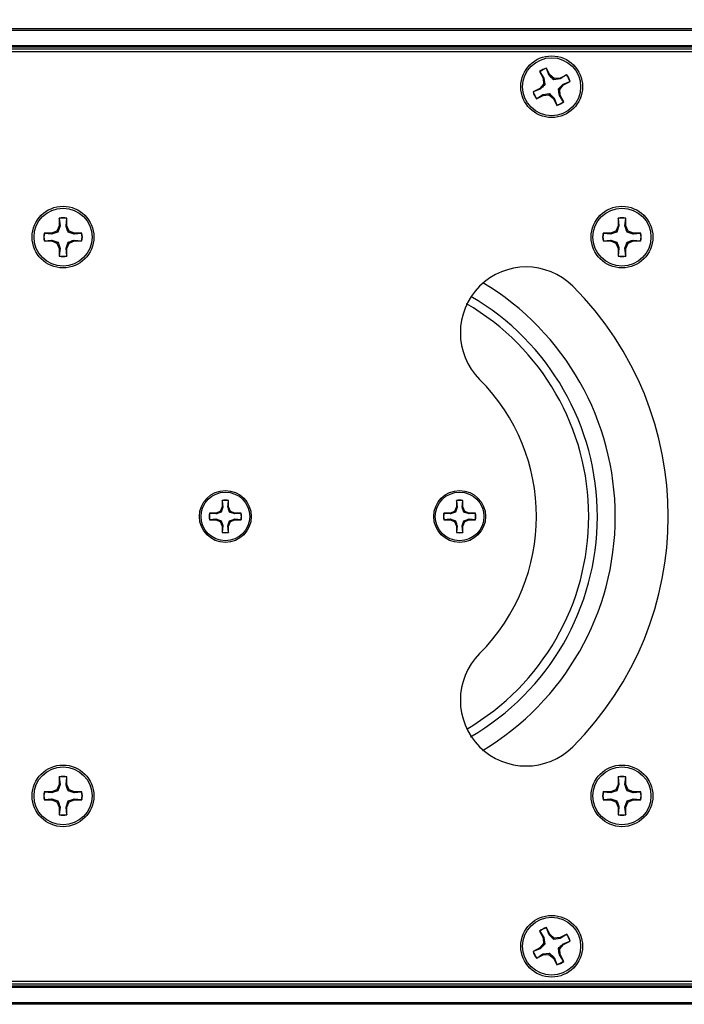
# Paper-space layout 'P3m-C' of a CAD drawing. Header units: inches. Extents: x 0.3 to 33.8, y 0.2 to 21.7.
# Tile 5 of 24: x 4.4 to 6.1, y 6.9 to 9.5. Entities that reach past the tile are written whole.
import ezdxf

# ---------------------------------------------------------------- set-up
doc = ezdxf.new("R2010")
doc.units = ezdxf.units.IN
doc.header["$MEASUREMENT"] = 0
doc.layers.add('BORDERS', color=7, linetype='Continuous')
doc.styles.add('SLDTEXTSTYLE0', font='TXT', dxfattribs={"width": 0.75})
doc.dimstyles.new('SLDDIMSTYLE8', dxfattribs={"dimtxt": 0.137795, "dimasz": 0.14, "dimexe": 0, "dimexo": 0.0625, "dimgap": 0.034449, "dimtad": 1, "dimdec": 3, "dimlfac": 2, "dimrnd": 1e-09, "dimzin": 4, "dimdsep": 46, "dimtxsty": 'SLDTEXTSTYLE0', "dimblk1": 'CLOSED', "dimblk2": 'CLOSED', "dimsah": 1, "dimcen": 0.09, "dimadec": 0, "dimazin": 1, "dimtfac": 1, "dimtdec": 3, "dimtofl": 0, "dimtmove": 0, "dimatfit": 3, "dimldrblk": 'CLOSED', "dimfxl": 0, "dimfrac": 2, "dimtolj": 1, "dimtzin": 12, "dimarcsym": 0})

# ---------------------------------------------------------------- blocks, each defined once
blk = doc.blocks.new('_Closed')
at = {"color": 0, "linetype": 'ByBlock', "lineweight": -2}
for p, q in [((-1, 0.166667), (0, 0)), ((-1, 0.166667), (-1, -0.166667)), ((0, 0), (-1, -0.166667)), ((0, 0), (-1, 0))]:
    blk.add_line(p, q, dxfattribs=at)
blk = doc.blocks.new('_D_36')
at = {"layer": 'BORDERS'}
for p, q in [((6.6487, 10.8714), (6.6067, 10.8714)), ((6.6067, 10.8714), (6.6067, 10.6526)), ((7.1068, 10.8714), (7.1488, 10.8714)), ((7.1488, 10.8714), (7.1488, 10.6526)), ((6.6067, 10.6526), (6.6487, 10.6526)), ((7.1488, 10.6526), (7.1068, 10.6526)), ((2.8528, 9.479), (2.8528, 10.4858)), ((10.9778, 9.479), (10.9778, 10.4858)), ((2.8528, 10.4464), (10.9778, 10.4464))]:
    blk.add_line(p, q, dxfattribs=at)
at = {"layer": 'BORDERS', "xscale": 0.14, "yscale": 0.14, "rotation": 180.0000000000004}
blk.add_blockref('_Closed', (2.8528, 10.4464, 0.9375), dxfattribs=at)
at = {"layer": 'BORDERS', "xscale": 0.14, "yscale": 0.14}
blk.add_blockref('_Closed', (10.9778, 10.4464, 0.9375), dxfattribs=at)
at = {"layer": 'BORDERS', "char_height": 0.1378, "attachment_point": 1, "style": 'SLDTEXTSTYLE0'}
for s, insert in [('412.8', (6.6487, 10.8302)), ('16.250', (6.5978, 10.6241))]:
    blk.add_mtext(s, dxfattribs=dict(at, insert=insert))

psp = doc.layouts.new('P3m-C')

# ---------------------------------------------------------------- linework, layer by layer
at = {"color": 7, "linetype": 'Continuous', "lineweight": 25}
for p, q in [((2.90277, 9.48653), (10.92777, 9.48653)), ((10.92777, 9.48153), (2.90277, 9.48153)), ((2.90277, 9.44153), (10.92777, 9.44153)), ((10.92777, 9.43653), (2.90277, 9.43653)), ((10.92777, 9.43153), (2.90277, 9.43153)), ((10.91527, 9.42403), (2.91527, 9.42403)), ((5.77637, 9.37958), (5.77639, 9.38039)), ((5.78368, 9.36082), (5.77637, 9.37958)), ((5.7856, 9.36233), (5.77639, 9.38039)), ((5.75786, 9.37094), (5.76707, 9.35288)), ((5.75852, 9.37048), (5.75786, 9.37094)), ((5.75852, 9.37048), (5.76942, 9.35354)), ((5.76942, 9.35354), (5.76707, 9.35288)), ((5.76707, 9.35288), (5.76829, 9.33741)), ((5.76942, 9.35354), (5.77201, 9.3362)), ((5.78368, 9.36082), (5.7856, 9.36233)), ((5.7974, 9.35225), (5.7856, 9.36233)), ((5.7962, 9.34854), (5.7974, 9.35225)), ((5.81287, 9.35348), (5.7974, 9.35225)), ((5.83093, 9.36269), (5.81287, 9.35348)), ((5.81354, 9.35113), (5.81287, 9.35348)), ((5.83048, 9.36203), (5.81354, 9.35113)), ((5.83048, 9.36203), (5.83093, 9.36269)), ((5.75822, 9.3256), (5.74016, 9.31639)), ((5.76829, 9.33741), (5.75822, 9.3256)), ((5.75973, 9.32369), (5.75822, 9.3256)), ((5.77201, 9.3362), (5.76829, 9.33741)), ((5.81354, 9.35113), (5.7962, 9.34854)), ((5.81225, 9.32314), (5.82232, 9.33495)), ((5.82081, 9.33686), (5.83958, 9.34418)), ((5.82081, 9.33686), (5.82232, 9.33495)), ((5.82232, 9.33495), (5.84038, 9.34416)), ((5.83958, 9.34418), (5.84038, 9.34416)), ((5.74097, 9.31637), (5.74016, 9.31639)), ((5.75973, 9.32369), (5.74097, 9.31637)), ((5.74961, 9.29786), (5.76767, 9.30708)), ((5.75007, 9.29853), (5.74961, 9.29786)), ((5.75007, 9.29853), (5.76701, 9.30942)), ((5.76701, 9.30942), (5.78434, 9.31201)), ((5.76701, 9.30942), (5.76767, 9.30708)), ((5.76767, 9.30708), (5.78314, 9.3083)), ((5.78434, 9.31201), (5.78314, 9.3083)), ((5.78314, 9.3083), (5.79494, 9.29823)), ((5.79686, 9.29974), (5.79494, 9.29823)), ((5.79686, 9.29974), (5.80417, 9.28097)), ((5.80854, 9.32435), (5.81225, 9.32314)), ((5.81112, 9.30701), (5.81347, 9.30768)), ((5.82202, 9.29007), (5.81112, 9.30701)), ((5.81347, 9.30768), (5.81225, 9.32314)), ((5.82268, 9.28961), (5.81347, 9.30768)), ((5.79494, 9.29823), (5.80415, 9.28016)), ((5.80417, 9.28097), (5.80415, 9.28016)), ((5.82202, 9.29007), (5.82268, 9.28961)), ((4.46572, 8.95635), (4.45978, 8.94201)), ((4.46812, 8.95587), (4.46254, 8.93925)), ((4.46572, 8.97662), (4.46572, 8.95635)), ((4.46611, 8.97591), (4.46572, 8.97662)), ((4.46812, 8.95587), (4.46572, 8.95635)), ((4.46611, 8.97591), (4.46812, 8.95587)), ((4.48413, 8.95587), (4.48614, 8.97591)), ((4.48413, 8.95587), (4.48652, 8.95635)), ((4.48614, 8.97591), (4.48652, 8.97662)), ((4.48652, 8.95635), (4.48652, 8.97662)), ((4.49246, 8.94201), (4.48652, 8.95635)), ((5.96902, 8.95635), (5.96308, 8.94201)), ((5.97141, 8.95587), (5.96584, 8.93925)), ((5.96902, 8.97662), (5.96902, 8.95635)), ((5.9694, 8.97591), (5.96902, 8.97662)), ((5.97141, 8.95587), (5.96902, 8.95635)), ((5.9694, 8.97591), (5.97141, 8.95587)), ((5.98743, 8.95587), (5.98944, 8.97591)), ((5.98743, 8.95587), (5.98982, 8.95635)), ((5.98944, 8.97591), (5.98982, 8.97662)), ((5.98982, 8.95635), (5.98982, 8.97662)), ((5.99576, 8.94201), (5.98982, 8.95635)), ((4.44545, 8.93608), (4.42517, 8.93608)), ((4.42588, 8.93569), (4.42517, 8.93608)), ((4.44592, 8.93368), (4.42588, 8.93569)), ((4.45978, 8.94201), (4.44545, 8.93608)), ((4.44592, 8.93368), (4.44545, 8.93608)), ((4.46254, 8.93925), (4.45978, 8.94201)), ((4.4897, 8.93925), (4.49246, 8.94201)), ((4.50632, 8.93368), (4.4897, 8.93925)), ((4.5068, 8.93608), (4.49246, 8.94201)), ((4.50632, 8.93368), (4.5068, 8.93608)), ((4.52636, 8.93569), (4.50632, 8.93368)), ((4.52707, 8.93608), (4.5068, 8.93608)), ((4.52636, 8.93569), (4.52707, 8.93608)), ((5.94875, 8.93608), (5.92847, 8.93608)), ((5.92918, 8.93569), (5.92847, 8.93608)), ((5.94922, 8.93368), (5.92918, 8.93569)), ((5.96308, 8.94201), (5.94875, 8.93608)), ((5.94922, 8.93368), (5.94875, 8.93608)), ((5.96584, 8.93925), (5.96308, 8.94201)), ((5.993, 8.93925), (5.99576, 8.94201)), ((6.00962, 8.93368), (5.993, 8.93925)), ((6.0101, 8.93608), (5.99576, 8.94201)), ((6.00962, 8.93368), (6.0101, 8.93608)), ((6.02966, 8.93569), (6.00962, 8.93368)), ((6.03037, 8.93608), (6.0101, 8.93608)), ((6.02966, 8.93569), (6.03037, 8.93608)), ((4.42588, 8.91566), (4.42517, 8.91528)), ((4.42517, 8.91528), (4.44545, 8.91528)), ((4.42588, 8.91566), (4.44592, 8.91767)), ((4.44592, 8.91767), (4.44545, 8.91528)), ((4.44545, 8.91528), (4.45978, 8.90934)), ((4.44592, 8.91767), (4.46254, 8.9121)), ((4.46254, 8.9121), (4.45978, 8.90934)), ((4.45978, 8.90934), (4.46572, 8.895)), ((4.48413, 8.89548), (4.4897, 8.9121)), ((4.48652, 8.895), (4.49246, 8.90934)), ((4.4897, 8.9121), (4.49246, 8.90934)), ((4.49246, 8.90934), (4.5068, 8.91528)), ((4.50632, 8.91767), (4.5068, 8.91528)), ((4.50632, 8.91767), (4.52636, 8.91566)), ((4.5068, 8.91528), (4.52707, 8.91528)), ((4.52636, 8.91566), (4.52707, 8.91528)), ((5.92918, 8.91566), (5.92847, 8.91528)), ((5.92847, 8.91528), (5.94875, 8.91528)), ((5.92918, 8.91566), (5.94922, 8.91767)), ((5.94922, 8.91767), (5.94875, 8.91528)), ((5.94875, 8.91528), (5.96308, 8.90934)), ((5.94922, 8.91767), (5.96584, 8.9121)), ((5.96584, 8.9121), (5.96308, 8.90934)), ((5.96308, 8.90934), (5.96902, 8.895)), ((5.98743, 8.89548), (5.993, 8.9121)), ((5.98982, 8.895), (5.99576, 8.90934)), ((5.993, 8.9121), (5.99576, 8.90934)), ((5.99576, 8.90934), (6.0101, 8.91528)), ((6.00962, 8.91767), (6.0101, 8.91528)), ((6.00962, 8.91767), (6.02966, 8.91566)), ((6.0101, 8.91528), (6.03037, 8.91528)), ((6.02966, 8.91566), (6.03037, 8.91528)), ((4.46812, 8.89548), (4.46572, 8.895)), ((4.46572, 8.895), (4.46572, 8.87473)), ((4.46611, 8.87544), (4.46572, 8.87473)), ((4.46812, 8.89548), (4.46611, 8.87544)), ((4.48413, 8.89548), (4.48652, 8.895)), ((4.48614, 8.87544), (4.48413, 8.89548)), ((4.48614, 8.87544), (4.48652, 8.87473)), ((4.48652, 8.87473), (4.48652, 8.895)), ((5.97141, 8.89548), (5.96902, 8.895)), ((5.96902, 8.895), (5.96902, 8.87473)), ((5.9694, 8.87544), (5.96902, 8.87473)), ((5.97141, 8.89548), (5.9694, 8.87544)), ((5.98743, 8.89548), (5.98982, 8.895)), ((5.98944, 8.87544), (5.98743, 8.89548)), ((5.98944, 8.87544), (5.98982, 8.87473)), ((5.98982, 8.87473), (5.98982, 8.895)), ((4.90408, 8.21681), (4.90408, 8.19979)), ((4.9044, 8.21621), (4.90408, 8.21681)), ((4.9044, 8.21621), (4.90609, 8.19939)), ((4.91953, 8.19939), (4.92122, 8.21621)), ((4.92122, 8.21621), (4.92154, 8.21681)), ((4.92154, 8.19979), (4.92154, 8.21681)), ((5.534, 8.21681), (5.534, 8.19979)), ((5.53432, 8.21621), (5.534, 8.21681)), ((5.53432, 8.21621), (5.53601, 8.19939)), ((5.54945, 8.19939), (5.55114, 8.21621)), ((5.55114, 8.21621), (5.55147, 8.21681)), ((5.55147, 8.19979), (5.55147, 8.21681)), ((4.89909, 8.18775), (4.88705, 8.18276)), ((4.90408, 8.19979), (4.89909, 8.18775)), ((4.90141, 8.18543), (4.89909, 8.18775)), ((4.90609, 8.19939), (4.90141, 8.18543)), ((4.90609, 8.19939), (4.90408, 8.19979)), ((4.91953, 8.19939), (4.92154, 8.19979)), ((4.92653, 8.18775), (4.92154, 8.19979)), ((4.92421, 8.18543), (4.92653, 8.18775)), ((4.93857, 8.18276), (4.92653, 8.18775)), ((5.52901, 8.18775), (5.51697, 8.18276)), ((5.534, 8.19979), (5.52901, 8.18775)), ((5.53133, 8.18543), (5.52901, 8.18775)), ((5.53601, 8.19939), (5.53133, 8.18543)), ((5.53601, 8.19939), (5.534, 8.19979)), ((5.54945, 8.19939), (5.55147, 8.19979)), ((5.55645, 8.18775), (5.55147, 8.19979)), ((5.55413, 8.18543), (5.55645, 8.18775)), ((5.56849, 8.18276), (5.55645, 8.18775)), ((4.88705, 8.18276), (4.87003, 8.18276)), ((4.87062, 8.18244), (4.87003, 8.18276)), ((4.87062, 8.16561), (4.87003, 8.16529)), ((4.87003, 8.16529), (4.88705, 8.16529)), ((4.88745, 8.18075), (4.87062, 8.18244)), ((4.87062, 8.16561), (4.88745, 8.1673)), ((4.88745, 8.18075), (4.88705, 8.18276)), ((4.88745, 8.1673), (4.88705, 8.16529)), ((4.88705, 8.16529), (4.89909, 8.16031)), ((4.88745, 8.1673), (4.90141, 8.16262)), ((4.90141, 8.16262), (4.89909, 8.16031)), ((4.89909, 8.16031), (4.90408, 8.14827)), ((4.91953, 8.14867), (4.92421, 8.16262)), ((4.92154, 8.14827), (4.92653, 8.16031)), ((4.93817, 8.18075), (4.92421, 8.18543)), ((4.92421, 8.16262), (4.92653, 8.16031)), ((4.92653, 8.16031), (4.93857, 8.16529)), ((4.93817, 8.18075), (4.93857, 8.18276)), ((4.955, 8.18244), (4.93817, 8.18075)), ((4.93817, 8.1673), (4.955, 8.16561)), ((4.93817, 8.1673), (4.93857, 8.16529)), ((4.9556, 8.18276), (4.93857, 8.18276)), ((4.93857, 8.16529), (4.9556, 8.16529)), ((4.955, 8.18244), (4.9556, 8.18276)), ((4.955, 8.16561), (4.9556, 8.16529)), ((5.51697, 8.18276), (5.49995, 8.18276)), ((5.50054, 8.18244), (5.49995, 8.18276)), ((5.50054, 8.16561), (5.49995, 8.16529)), ((5.49995, 8.16529), (5.51697, 8.16529)), ((5.51737, 8.18075), (5.50054, 8.18244)), ((5.50054, 8.16561), (5.51737, 8.1673)), ((5.51737, 8.18075), (5.51697, 8.18276)), ((5.51737, 8.1673), (5.51697, 8.16529)), ((5.51697, 8.16529), (5.52901, 8.16031)), ((5.51737, 8.1673), (5.53133, 8.16262)), ((5.53133, 8.16262), (5.52901, 8.16031)), ((5.52901, 8.16031), (5.534, 8.14827)), ((5.54945, 8.14867), (5.55413, 8.16262)), ((5.55147, 8.14827), (5.55645, 8.16031)), ((5.56809, 8.18075), (5.55413, 8.18543)), ((5.55413, 8.16262), (5.55645, 8.16031)), ((5.55645, 8.16031), (5.56849, 8.16529)), ((5.56809, 8.18075), (5.56849, 8.18276)), ((5.58492, 8.18244), (5.56809, 8.18075)), ((5.56809, 8.1673), (5.58492, 8.16561)), ((5.56809, 8.1673), (5.56849, 8.16529)), ((5.58552, 8.18276), (5.56849, 8.18276)), ((5.56849, 8.16529), (5.58552, 8.16529)), ((5.58492, 8.18244), (5.58552, 8.18276)), ((5.58492, 8.16561), (5.58552, 8.16529)), ((4.90609, 8.14867), (4.90408, 8.14827)), ((4.90408, 8.14827), (4.90408, 8.13124)), ((4.90609, 8.14867), (4.9044, 8.13184)), ((4.92122, 8.13184), (4.91953, 8.14867)), ((4.91953, 8.14867), (4.92154, 8.14827)), ((4.92154, 8.13124), (4.92154, 8.14827)), ((5.53601, 8.14867), (5.534, 8.14827)), ((5.534, 8.14827), (5.534, 8.13124)), ((5.53601, 8.14867), (5.53432, 8.13184)), ((5.55114, 8.13184), (5.54945, 8.14867)), ((5.54945, 8.14867), (5.55147, 8.14827)), ((5.55147, 8.13124), (5.55147, 8.14827)), ((4.9044, 8.13184), (4.90408, 8.13124)), ((4.92122, 8.13184), (4.92154, 8.13124)), ((5.53432, 8.13184), (5.534, 8.13124)), ((5.55114, 8.13184), (5.55147, 8.13124)), ((4.46572, 7.47333), (4.46572, 7.45305)), ((4.46611, 7.47262), (4.46572, 7.47333)), ((4.46611, 7.47262), (4.46812, 7.45258)), ((4.48413, 7.45258), (4.48614, 7.47262)), ((4.48614, 7.47262), (4.48652, 7.47333)), ((4.48652, 7.45305), (4.48652, 7.47333)), ((5.96902, 7.47333), (5.96902, 7.45305)), ((5.9694, 7.47262), (5.96902, 7.47333)), ((5.9694, 7.47262), (5.97141, 7.45258)), ((5.98743, 7.45258), (5.98944, 7.47262)), ((5.98944, 7.47262), (5.98982, 7.47333)), ((5.98982, 7.45305), (5.98982, 7.47333)), ((4.46572, 7.45305), (4.45978, 7.43872)), ((4.46812, 7.45258), (4.46254, 7.43596)), ((4.46812, 7.45258), (4.46572, 7.45305)), ((4.48413, 7.45258), (4.48652, 7.45305)), ((4.49246, 7.43872), (4.48652, 7.45305)), ((5.96902, 7.45305), (5.96308, 7.43872)), ((5.97141, 7.45258), (5.96584, 7.43596)), ((5.97141, 7.45258), (5.96902, 7.45305)), ((5.98743, 7.45258), (5.98982, 7.45305)), ((5.99576, 7.43872), (5.98982, 7.45305)), ((4.44545, 7.43278), (4.42517, 7.43278)), ((4.42588, 7.43239), (4.42517, 7.43278)), ((4.44592, 7.43038), (4.42588, 7.43239)), ((4.45978, 7.43872), (4.44545, 7.43278)), ((4.44592, 7.43038), (4.44545, 7.43278)), ((4.46254, 7.43596), (4.45978, 7.43872)), ((4.4897, 7.43596), (4.49246, 7.43872)), ((4.50632, 7.43038), (4.4897, 7.43596)), ((4.5068, 7.43278), (4.49246, 7.43872)), ((4.50632, 7.43038), (4.5068, 7.43278)), ((4.52636, 7.43239), (4.50632, 7.43038)), ((4.52707, 7.43278), (4.5068, 7.43278)), ((4.52636, 7.43239), (4.52707, 7.43278)), ((5.94875, 7.43278), (5.92847, 7.43278)), ((5.92918, 7.43239), (5.92847, 7.43278)), ((5.94922, 7.43038), (5.92918, 7.43239)), ((5.96308, 7.43872), (5.94875, 7.43278)), ((5.94922, 7.43038), (5.94875, 7.43278)), ((5.96584, 7.43596), (5.96308, 7.43872)), ((5.993, 7.43596), (5.99576, 7.43872)), ((6.00962, 7.43038), (5.993, 7.43596)), ((6.0101, 7.43278), (5.99576, 7.43872)), ((6.00962, 7.43038), (6.0101, 7.43278)), ((6.02966, 7.43239), (6.00962, 7.43038)), ((6.03037, 7.43278), (6.0101, 7.43278)), ((6.02966, 7.43239), (6.03037, 7.43278)), ((4.42588, 7.41236), (4.42517, 7.41198)), ((4.42517, 7.41198), (4.44545, 7.41198)), ((4.42588, 7.41236), (4.44592, 7.41437)), ((4.44592, 7.41437), (4.44545, 7.41198)), ((4.44545, 7.41198), (4.45978, 7.40604)), ((4.44592, 7.41437), (4.46254, 7.4088)), ((4.46254, 7.4088), (4.45978, 7.40604)), ((4.45978, 7.40604), (4.46572, 7.3917)), ((4.46812, 7.39218), (4.46572, 7.3917)), ((4.46572, 7.3917), (4.46572, 7.37143)), ((4.46812, 7.39218), (4.46611, 7.37214)), ((4.48413, 7.39218), (4.4897, 7.4088)), ((4.48413, 7.39218), (4.48652, 7.3917)), ((4.48614, 7.37214), (4.48413, 7.39218)), ((4.48652, 7.3917), (4.49246, 7.40604)), ((4.48652, 7.37143), (4.48652, 7.3917)), ((4.4897, 7.4088), (4.49246, 7.40604)), ((4.49246, 7.40604), (4.5068, 7.41198)), ((4.50632, 7.41437), (4.5068, 7.41198)), ((4.50632, 7.41437), (4.52636, 7.41236)), ((4.5068, 7.41198), (4.52707, 7.41198)), ((4.52636, 7.41236), (4.52707, 7.41198)), ((5.92918, 7.41236), (5.92847, 7.41198)), ((5.92847, 7.41198), (5.94875, 7.41198)), ((5.92918, 7.41236), (5.94922, 7.41437)), ((5.94922, 7.41437), (5.94875, 7.41198)), ((5.94875, 7.41198), (5.96308, 7.40604)), ((5.94922, 7.41437), (5.96584, 7.4088)), ((5.96584, 7.4088), (5.96308, 7.40604)), ((5.96308, 7.40604), (5.96902, 7.3917)), ((5.97141, 7.39218), (5.96902, 7.3917)), ((5.96902, 7.3917), (5.96902, 7.37143)), ((5.97141, 7.39218), (5.9694, 7.37214)), ((5.98743, 7.39218), (5.993, 7.4088)), ((5.98743, 7.39218), (5.98982, 7.3917)), ((5.98944, 7.37214), (5.98743, 7.39218)), ((5.98982, 7.3917), (5.99576, 7.40604)), ((5.98982, 7.37143), (5.98982, 7.3917)), ((5.993, 7.4088), (5.99576, 7.40604)), ((5.99576, 7.40604), (6.0101, 7.41198)), ((6.00962, 7.41437), (6.0101, 7.41198)), ((6.00962, 7.41437), (6.02966, 7.41236)), ((6.0101, 7.41198), (6.03037, 7.41198)), ((6.02966, 7.41236), (6.03037, 7.41198)), ((4.46611, 7.37214), (4.46572, 7.37143)), ((4.48614, 7.37214), (4.48652, 7.37143)), ((5.9694, 7.37214), (5.96902, 7.37143)), ((5.98944, 7.37214), (5.98982, 7.37143)), ((5.75786, 7.05844), (5.76707, 7.04038)), ((5.75852, 7.05798), (5.75786, 7.05844)), ((5.75852, 7.05798), (5.76942, 7.04104)), ((5.77637, 7.06708), (5.77639, 7.06789)), ((5.78368, 7.04832), (5.77637, 7.06708)), ((5.7856, 7.04983), (5.77639, 7.06789)), ((5.78368, 7.04832), (5.7856, 7.04983)), ((5.7974, 7.03975), (5.7856, 7.04983)), ((5.83093, 7.05019), (5.81287, 7.04098)), ((5.83048, 7.04953), (5.81354, 7.03863)), ((5.83048, 7.04953), (5.83093, 7.05019)), ((5.76829, 7.02491), (5.75822, 7.0131)), ((5.76942, 7.04104), (5.76707, 7.04038)), ((5.76707, 7.04038), (5.76829, 7.02491)), ((5.77201, 7.0237), (5.76829, 7.02491)), ((5.76942, 7.04104), (5.77201, 7.0237)), ((5.7962, 7.03604), (5.7974, 7.03975)), ((5.81354, 7.03863), (5.7962, 7.03604)), ((5.81287, 7.04098), (5.7974, 7.03975)), ((5.81225, 7.01064), (5.82232, 7.02245)), ((5.81354, 7.03863), (5.81287, 7.04098)), ((5.82081, 7.02436), (5.83958, 7.03168)), ((5.82081, 7.02436), (5.82232, 7.02245)), ((5.82232, 7.02245), (5.84038, 7.03166)), ((5.83958, 7.03168), (5.84038, 7.03166)), ((5.75822, 7.0131), (5.74016, 7.00389)), ((5.74097, 7.00387), (5.74016, 7.00389)), ((5.75973, 7.01119), (5.74097, 7.00387)), ((5.74961, 6.98536), (5.76767, 6.99458)), ((5.75007, 6.98603), (5.76701, 6.99692)), ((5.75973, 7.01119), (5.75822, 7.0131)), ((5.76701, 6.99692), (5.78434, 6.99951)), ((5.76701, 6.99692), (5.76767, 6.99458)), ((5.76767, 6.99458), (5.78314, 6.9958)), ((5.78434, 6.99951), (5.78314, 6.9958)), ((5.78314, 6.9958), (5.79494, 6.98573)), ((5.80854, 7.01185), (5.81225, 7.01064)), ((5.81112, 6.99451), (5.81347, 6.99518)), ((5.82202, 6.97757), (5.81112, 6.99451)), ((5.81347, 6.99518), (5.81225, 7.01064)), ((5.82268, 6.97711), (5.81347, 6.99518)), ((5.75007, 6.98603), (5.74961, 6.98536)), ((5.79686, 6.98724), (5.79494, 6.98573)), ((5.79494, 6.98573), (5.80415, 6.96766)), ((5.79686, 6.98724), (5.80417, 6.96847)), ((5.80417, 6.96847), (5.80415, 6.96766)), ((5.82202, 6.97757), (5.82268, 6.97711)), ((2.90277, 6.91653), (10.92777, 6.91653)), ((2.91527, 6.92403), (10.91527, 6.92403)), ((2.90277, 6.91153), (10.92777, 6.91153)), ((10.92777, 6.90653), (2.90277, 6.90653)), ((2.90277, 6.86653), (10.92777, 6.86653)), ((10.92777, 6.86153), (2.90277, 6.86153))]:
    psp.add_line(p, q, dxfattribs=at)
for centre, radius in [((5.79027, 9.33028), 0.083), ((5.79027, 9.33028), 0.078), ((4.47612, 8.92568), 0.083), ((5.97942, 8.92568), 0.083), ((4.47612, 8.92568), 0.078), ((5.97942, 8.92568), 0.078), ((4.91281, 8.17403), 0.06975), ((4.91281, 8.17403), 0.0655), ((5.54273, 8.17403), 0.06975), ((5.54273, 8.17403), 0.0655), ((4.47612, 7.42238), 0.083), ((4.47612, 7.42238), 0.078), ((5.97942, 7.42238), 0.083), ((5.97942, 7.42238), 0.078), ((5.79027, 7.01778), 0.083), ((5.79027, 7.01778), 0.078)]:
    psp.add_circle(centre, radius, dxfattribs=at)
for centre, radius, start, end in [((5.79027, 9.33028), 0.052, 105.48493, 128.55885), ((5.79027, 9.33028), 0.05123, 105.74574, 128.29804), ((5.79027, 9.33028), 0.05123, 15.74574, 38.29804), ((5.79027, 9.33028), 0.052, 15.48493, 38.55885), ((5.79027, 9.33028), 0.052, 195.48493, 218.55885), ((5.79027, 9.33028), 0.05123, 195.74574, 218.29804), ((5.79027, 9.33028), 0.052, 285.48493, 308.55885), ((5.79027, 9.33028), 0.05123, 285.74574, 308.29804), ((4.47612, 8.92568), 0.052, 78.46304, 101.53696), ((4.47612, 8.92568), 0.05123, 78.72385, 101.27615), ((5.97942, 8.92568), 0.052, 78.46304, 101.53696), ((5.97942, 8.92568), 0.05123, 78.72385, 101.27615), ((4.47612, 8.92568), 0.052, 168.46304, 191.53696), ((4.47612, 8.92568), 0.05123, 168.72385, 191.27615), ((4.47612, 8.92568), 0.05123, 348.72385, 11.27615), ((4.47612, 8.92568), 0.052, 348.46304, 11.53696), ((5.97942, 8.92568), 0.052, 168.46304, 191.53696), ((5.97942, 8.92568), 0.05123, 168.72385, 191.27615), ((5.97942, 8.92568), 0.05123, 348.72385, 11.27615), ((5.97942, 8.92568), 0.052, 348.46304, 11.53696), ((4.47612, 8.92568), 0.052, 258.46304, 281.53696), ((4.47612, 8.92568), 0.05123, 258.72385, 281.27615), ((5.97942, 8.92568), 0.052, 258.46304, 281.53696), ((5.97942, 8.92568), 0.05123, 258.72385, 281.27615), ((5.72191, 8.66817), 0.17717, 45, 225), ((5.22777, 8.17403), 0.73364, 300.89182, 59.00186), ((5.22777, 8.17403), 0.87598, 315, 45), ((5.22777, 8.17403), 0.66229, 300.29833, 59.79357), ((5.22777, 8.17403), 0.68551, 300.15765, 59.72556), ((5.22777, 8.17403), 0.52165, 315, 45), ((4.91281, 8.17403), 0.04367, 78.46304, 101.53696), ((4.91281, 8.17403), 0.04302, 78.72385, 101.27615), ((5.54273, 8.17403), 0.04367, 78.46304, 101.53696), ((5.54273, 8.17403), 0.04302, 78.72385, 101.27615), ((4.91281, 8.17403), 0.04367, 168.46304, 191.53696), ((4.91281, 8.17403), 0.04302, 168.72385, 191.27615), ((4.91281, 8.17403), 0.04302, 348.72385, 11.27615), ((4.91281, 8.17403), 0.04367, 348.46304, 11.53696), ((5.54273, 8.17403), 0.04367, 168.46304, 191.53696), ((5.54273, 8.17403), 0.04302, 168.72385, 191.27615), ((5.54273, 8.17403), 0.04302, 348.72385, 11.27615), ((5.54273, 8.17403), 0.04367, 348.46304, 11.53696), ((4.91281, 8.17403), 0.04367, 258.46304, 281.53696), ((4.91281, 8.17403), 0.04302, 258.72385, 281.27615), ((5.54273, 8.17403), 0.04367, 258.46304, 281.53696), ((5.54273, 8.17403), 0.04302, 258.72385, 281.27615), ((5.72191, 7.67989), 0.17717, 135, 315), ((4.47612, 7.42238), 0.052, 78.46304, 101.53696), ((4.47612, 7.42238), 0.05123, 78.72385, 101.27615), ((5.97942, 7.42238), 0.052, 78.46304, 101.53696), ((5.97942, 7.42238), 0.05123, 78.72385, 101.27615), ((4.47612, 7.42238), 0.052, 168.46304, 191.53696), ((4.47612, 7.42238), 0.05123, 168.72385, 191.27615), ((4.47612, 7.42238), 0.05123, 348.72385, 11.27615), ((4.47612, 7.42238), 0.052, 348.46304, 11.53696), ((5.97942, 7.42238), 0.052, 168.46304, 191.53696), ((5.97942, 7.42238), 0.05123, 168.72385, 191.27615), ((5.97942, 7.42238), 0.05123, 348.72385, 11.27615), ((5.97942, 7.42238), 0.052, 348.46304, 11.53696), ((4.47612, 7.42238), 0.052, 258.46304, 281.53696), ((4.47612, 7.42238), 0.05123, 258.72385, 281.27615), ((5.97942, 7.42238), 0.052, 258.46304, 281.53696), ((5.97942, 7.42238), 0.05123, 258.72385, 281.27615), ((5.79027, 7.01778), 0.052, 105.48493, 128.55885), ((5.79027, 7.01778), 0.05123, 105.74574, 128.29804), ((5.79027, 7.01778), 0.05123, 15.74574, 38.29804), ((5.79027, 7.01778), 0.052, 15.48493, 38.55885), ((5.79027, 7.01778), 0.052, 195.48493, 218.55885), ((5.79027, 7.01778), 0.05123, 195.74574, 218.29804), ((5.79027, 7.01778), 0.052, 285.48493, 308.55885), ((5.79027, 7.01778), 0.05123, 285.74574, 308.29804)]:
    psp.add_arc(centre, radius, start, end, dxfattribs=at)
for points, knots in [([(5.7962, 9.34854), (5.79303, 9.35158), (5.78855, 9.35589), (5.78479, 9.35969), (5.78368, 9.36082)], [0, 0, 0, 0, 0.7055493, 1, 1, 1, 1]), ([(5.77201, 9.3362), (5.76897, 9.33304), (5.76466, 9.32855), (5.76085, 9.32479), (5.75973, 9.32369)], [0, 0, 0, 0, 0.7055493, 1, 1, 1, 1]), ([(5.80854, 9.32435), (5.81157, 9.32751), (5.81588, 9.332), (5.81969, 9.33576), (5.82081, 9.33686)], [0, 0, 0, 0, 0.7055493, 1, 1, 1, 1]), ([(5.78434, 9.31201), (5.78751, 9.30897), (5.79199, 9.30467), (5.79575, 9.30086), (5.79686, 9.29974)], [0, 0, 0, 0, 0.7055493, 1, 1, 1, 1]), ([(5.81112, 9.30701), (5.81069, 9.30964), (5.80981, 9.31492), (5.80896, 9.32119), (5.80854, 9.32435)], [0, 0, 0, 0, 0.496412, 1, 1, 1, 1]), ([(4.4897, 8.93925), (4.48826, 8.9434), (4.48622, 8.94927), (4.4846, 8.95437), (4.48413, 8.95587)], [0, 0, 0, 0, 0.7055493, 1, 1, 1, 1]), ([(5.993, 8.93925), (5.99156, 8.9434), (5.98952, 8.94927), (5.9879, 8.95437), (5.98743, 8.95587)], [0, 0, 0, 0, 0.7055493, 1, 1, 1, 1]), ([(4.46254, 8.93925), (4.4584, 8.93782), (4.45253, 8.93578), (4.44743, 8.93416), (4.44592, 8.93368)], [0, 0, 0, 0, 0.7055493, 1, 1, 1, 1]), ([(5.96584, 8.93925), (5.9617, 8.93782), (5.95582, 8.93578), (5.95072, 8.93416), (5.94922, 8.93368)], [0, 0, 0, 0, 0.7055493, 1, 1, 1, 1]), ([(4.46254, 8.9121), (4.46398, 8.90795), (4.46602, 8.90208), (4.46764, 8.89698), (4.46812, 8.89548)], [0, 0, 0, 0, 0.7055493, 1, 1, 1, 1]), ([(4.4897, 8.9121), (4.49385, 8.91354), (4.49972, 8.91557), (4.50482, 8.91719), (4.50632, 8.91767)], [0, 0, 0, 0, 0.7055493, 1, 1, 1, 1]), ([(5.96584, 8.9121), (5.96728, 8.90795), (5.96932, 8.90208), (5.97094, 8.89698), (5.97141, 8.89548)], [0, 0, 0, 0, 0.7055493, 1, 1, 1, 1]), ([(5.993, 8.9121), (5.99714, 8.91354), (6.00302, 8.91557), (6.00812, 8.91719), (6.00962, 8.91767)], [0, 0, 0, 0, 0.7055493, 1, 1, 1, 1]), ([(4.92421, 8.18543), (4.92301, 8.18891), (4.92129, 8.19384), (4.91993, 8.19812), (4.91953, 8.19939)], [0, 0, 0, 0, 0.7055493, 1, 1, 1, 1]), ([(5.55413, 8.18543), (5.55293, 8.18891), (5.55122, 8.19384), (5.54986, 8.19812), (5.54945, 8.19939)], [0, 0, 0, 0, 0.70554926, 1, 1, 1, 1]), ([(4.90141, 8.18543), (4.89793, 8.18422), (4.893, 8.18251), (4.88871, 8.18115), (4.88745, 8.18075)], [0, 0, 0, 0, 0.7055493, 1, 1, 1, 1]), ([(4.90141, 8.16262), (4.90262, 8.15914), (4.90433, 8.15421), (4.90569, 8.14993), (4.90609, 8.14867)], [0, 0, 0, 0, 0.7055493, 1, 1, 1, 1]), ([(4.92421, 8.16262), (4.92769, 8.16383), (4.93263, 8.16554), (4.93691, 8.1669), (4.93817, 8.1673)], [0, 0, 0, 0, 0.7055493, 1, 1, 1, 1]), ([(5.53133, 8.18543), (5.52785, 8.18422), (5.52292, 8.18251), (5.51863, 8.18115), (5.51737, 8.18075)], [0, 0, 0, 0, 0.7055493, 1, 1, 1, 1]), ([(5.53133, 8.16262), (5.53254, 8.15914), (5.53425, 8.15421), (5.53561, 8.14993), (5.53601, 8.14867)], [0, 0, 0, 0, 0.7055493, 1, 1, 1, 1]), ([(5.55413, 8.16262), (5.55761, 8.16383), (5.56255, 8.16554), (5.56683, 8.1669), (5.56809, 8.1673)], [0, 0, 0, 0, 0.7055493, 1, 1, 1, 1]), ([(4.4897, 7.43596), (4.48826, 7.4401), (4.48622, 7.44597), (4.4846, 7.45107), (4.48413, 7.45258)], [0, 0, 0, 0, 0.7055493, 1, 1, 1, 1]), ([(5.993, 7.43596), (5.99156, 7.4401), (5.98952, 7.44597), (5.9879, 7.45107), (5.98743, 7.45258)], [0, 0, 0, 0, 0.7055493, 1, 1, 1, 1]), ([(4.46254, 7.43596), (4.4584, 7.43452), (4.45253, 7.43248), (4.44743, 7.43086), (4.44592, 7.43038)], [0, 0, 0, 0, 0.7055493, 1, 1, 1, 1]), ([(5.96584, 7.43596), (5.9617, 7.43452), (5.95582, 7.43248), (5.95072, 7.43086), (5.94922, 7.43038)], [0, 0, 0, 0, 0.7055493, 1, 1, 1, 1]), ([(4.46254, 7.4088), (4.46398, 7.40465), (4.46602, 7.39878), (4.46764, 7.39368), (4.46812, 7.39218)], [0, 0, 0, 0, 0.7055493, 1, 1, 1, 1]), ([(4.4897, 7.4088), (4.49385, 7.41024), (4.49972, 7.41228), (4.50482, 7.41389), (4.50632, 7.41437)], [0, 0, 0, 0, 0.7055493, 1, 1, 1, 1]), ([(5.96584, 7.4088), (5.96728, 7.40465), (5.96932, 7.39878), (5.97094, 7.39368), (5.97141, 7.39218)], [0, 0, 0, 0, 0.7055493, 1, 1, 1, 1]), ([(5.993, 7.4088), (5.99714, 7.41024), (6.00302, 7.41228), (6.00812, 7.41389), (6.00962, 7.41437)], [0, 0, 0, 0, 0.7055493, 1, 1, 1, 1]), ([(5.7962, 7.03604), (5.79303, 7.03908), (5.78855, 7.04339), (5.78479, 7.04719), (5.78368, 7.04832)], [0, 0, 0, 0, 0.7055493, 1, 1, 1, 1]), ([(5.77201, 7.0237), (5.76897, 7.02054), (5.76466, 7.01605), (5.76085, 7.01229), (5.75973, 7.01119)], [0, 0, 0, 0, 0.7055493, 1, 1, 1, 1]), ([(5.80854, 7.01185), (5.81157, 7.01501), (5.81588, 7.0195), (5.81969, 7.02326), (5.82081, 7.02436)], [0, 0, 0, 0, 0.7055493, 1, 1, 1, 1]), ([(5.78434, 6.99951), (5.78751, 6.99647), (5.79199, 6.99217), (5.79575, 6.98836), (5.79686, 6.98724)], [0, 0, 0, 0, 0.7055493, 1, 1, 1, 1]), ([(5.81112, 6.99451), (5.81069, 6.99714), (5.80981, 7.00242), (5.80896, 7.00869), (5.80854, 7.01185)], [0, 0, 0, 0, 0.496412, 1, 1, 1, 1])]:
    psp.add_open_spline(points, degree=3, knots=knots, dxfattribs=at)

# ---------------------------------------------------------------- dimensions: what is measured, and where the dimension line sits
at = {"layer": 'BORDERS'}
dim = psp.add_linear_dim(base=(10.97777, 10.44644), p1=(2.85277, 9.43965), p2=(10.97777, 9.43965), dimstyle='SLDDIMSTYLE8', dxfattribs=at)
dim.commit()
dim.dimension.update_dxf_attribs({"geometry": '_D_36', "text_midpoint": (6.87774, 10.44644), "dimtype": 160})

doc.saveas('drawing.dxf')
